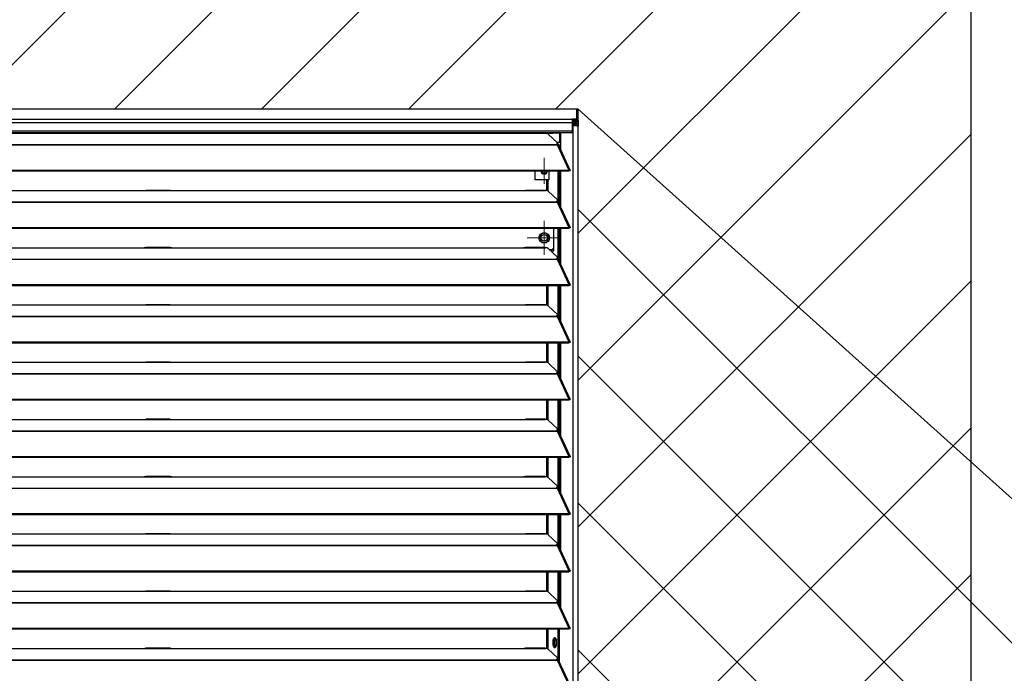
# Model space of a CAD drawing. Header units: millimetres. Extents: x 0 to 39025, y -31299 to 8400.
# Tile 93 of 209: x 7327 to 8079, y -8716 to -8216. Entities that reach past the tile are written whole.
import ezdxf

# ---------------------------------------------------------------- set-up
doc = ezdxf.new("R2010")
doc.units = ezdxf.units.MM
doc.layers.add('ODMIKI funkcionalni', color=253, linetype='Continuous')
doc.layers.add('ODMIKI varnostni', color=252, linetype='Continuous')

# ---------------------------------------------------------------- blocks, each defined once
blk = doc.blocks.new('SW_CENTERMARKSYMBOL_3')
at = {"color": 0, "linetype": 'Continuous', "lineweight": 18}
for p, q in [((0, 2.5), (0, 4.9585)), ((-2.5, 0), (-4.9585, 0)), ((0, 0), (-2.5, 0)), ((0, 0), (0, 2.5)), ((0, 0), (0, -2.5)), ((0, 0), (2.5, 0)), ((2.5, 0), (4.9585, 0)), ((0, -2.5), (0, -4.9585))]:
    blk.add_line(p, q, dxfattribs=at)
blk = doc.blocks.new('SW_CENTERMARKSYMBOL_5')
at = {"color": 0, "linetype": 'Continuous', "lineweight": 18}
for p, q in [((0, 2.5), (0, 5)), ((-2.5, 0), (-5, 0)), ((0, 0), (-2.5, 0)), ((0, 0), (0, 2.5)), ((0, 0), (0, -2.5)), ((0, 0), (2.5, 0)), ((2.5, 0), (5, 0)), ((0, -2.5), (0, -5))]:
    blk.add_line(p, q, dxfattribs=at)
blk = doc.blocks.new('SW_CENTERMARKSYMBOL_7')
at = {"color": 0, "linetype": 'Continuous', "lineweight": 18}
for p, q in [((0, 5), (0, 6.5)), ((-5, 0), (-6.5, 0)), ((0, 0), (-2.5, 0)), ((0, 0), (0, 2.5)), ((0, 0), (0, -2.5)), ((0, 0), (2.5, 0)), ((5, 0), (6.5, 0)), ((0, -5), (0, -6.5))]:
    blk.add_line(p, q, dxfattribs=at)
blk = doc.blocks.new('Adapt 2 S (spredaj)')
at = {"linetype": 'Continuous', "lineweight": 25}
for p, q in [((1148.95, 898.29), (1.05, 898.29)), ((1148.95, 898.29), (1.05, 898.29)), ((1148.95, 898.27), (1148.95, 898.29)), ((1148.95, 898.29), (1148.95, 898.29)), ((1148.95, 890.55), (1148.95, 898.27)), ((1150, 889.5), (1150, 897.22)), ((1.05, 890.55), (1148.95, 890.55)), ((1145.5, 887.65), (4.5, 887.65)), ((1148.95, 890.55), (1145.5, 890.55)), ((1145.5, 890.55), (1145.5, 887.65)), ((1148.95, 889.55), (1145.5, 889.55)), ((1145.5, 889.46), (1145.85, 889.45)), ((1145.5, 888.46), (1145.85, 888.45)), ((1145.5, 887.65), (1145.5, 881.54)), ((1145.85, 889.45), (1148.95, 889.45)), ((1145.85, 889.45), (1145.85, 888.45)), ((1145.85, 888.45), (1148.95, 888.45)), ((1148, 888.45), (1148, 887.34)), ((1148.95, 890.55), (1148.95, 890.55)), ((1148.95, 890.55), (1148.95, 889.55)), ((1148.95, 889.45), (1148.95, 889.55)), ((1148.95, 889.45), (1148.95, 888.45)), ((1150, 889.5), (1150, 885.35)), ((4.5, 881.54), (1145.5, 881.54)), ((4.5, 880.49), (1145.5, 880.49)), ((1113.75, 880.49), (1113.75, 879.93)), ((1130.75, 879.85), (1130.75, 880.49)), ((1135.75, 880.49), (1135.75, 879.85)), ((1136.71, 867.36), (1136.71, 880.49)), ((1146.1, 887.33), (1145.5, 887.37)), ((1146.1, 886.33), (1145.5, 886.37)), ((1147.05, 886.03), (1145.5, 886.14)), ((1146.1, 886.03), (1145.5, 886.07)), ((1145.5, 881.54), (1145.5, 880.49)), ((1148, 887.34), (1146.1, 887.33)), ((1146.1, 886.33), (1146.1, 887.33)), ((1148, 886.34), (1146.1, 886.33)), ((1146.1, 886.03), (1147.05, 886.03)), ((1146.1, 16.6), (1146.1, 886.03)), ((1148, 885.73), (1147.99, 885.73)), ((1148, 887.34), (1148, 886.34)), ((1150, 16.6), (1150, 885.35)), ((247, 879.85), (818, 879.85)), ((818, 879.85), (840, 879.85)), ((838.31, 879.93), (819.65, 879.93)), ((840, 879.85), (1108, 879.85)), ((1108, 879.85), (1125, 879.85)), ((1124.76, 879.93), (1109.65, 879.93)), ((1125, 879.85), (1130.75, 879.85)), ((1127.16, 879.23), (1134.16, 872.58)), ((1135.75, 879.85), (1130.75, 879.85)), ((1135.75, 872.85), (1133.88, 872.85)), ((1134, 872.73), (1134, 872.85)), ((1135.75, 879.85), (1135.75, 872.85)), ((1135.75, 874.59), (1136.6, 874.59)), ((1135.75, 873.09), (1136.6, 873.09)), ((1136.6, 873.09), (1136.6, 874.59)), ((1136.6, 874.59), (1136.71, 874.59)), ((1136.71, 873.09), (1136.6, 873.09)), ((16.21, 871.18), (1133.33, 871.18)), ((16.21, 870.96), (1133.33, 870.96)), ((1133.33, 871.61), (1133.33, 871.18)), ((1133.33, 871.18), (1133.33, 870.96)), ((1133.33, 870.96), (1133.89, 870.96)), ((1133.81, 870.96), (1133.77, 871.01)), ((1133.89, 870.97), (1133.89, 870.96)), ((1133.89, 870.96), (1133.89, 870.97)), ((1133.89, 870.96), (1142.81, 851.64)), ((1134.21, 871.31), (1134.21, 871.31)), ((1134.39, 871.14), (1134.21, 871.31)), ((1134.3, 871.54), (1134.3, 872.3)), ((1134.3, 871.85), (1135, 871.85)), ((1135, 871.85), (1135.61, 869.85)), ((1143.96, 851.66), (1135.06, 870.95)), ((1135.61, 869.85), (1135.57, 869.85)), ((1135.61, 869.74), (1135.61, 869.85)), ((7.21, 851.63), (1142.79, 851.63)), ((7.21, 850.98), (1142.79, 850.98)), ((1117.04, 844.15), (1117.04, 850.98)), ((1127.52, 850.98), (1127.52, 844.15)), ((1134.66, 827.41), (1134.66, 850.98)), ((1135.61, 825.99), (1135.61, 850.98)), ((1136.71, 823.61), (1136.71, 850.98)), ((1142.81, 851.64), (1142.79, 851.63)), ((1142.79, 850.98), (1142.79, 851.63)), ((1142.81, 850.99), (1142.79, 850.98)), ((1142.81, 850.99), (1142.81, 851.64)), ((1143.13, 851.27), (1143.89, 851.27)), ((1126.04, 844.15), (1117.04, 844.15)), ((1126.99, 844.15), (1126.04, 844.15)), ((1126.04, 835.95), (1126.04, 844.15)), ((1127.52, 844.15), (1126.99, 844.15)), ((1126.99, 835.6), (1126.99, 844.15)), ((247, 836.1), (818, 836.1)), ((818, 836.1), (840, 836.1)), ((838.31, 836.18), (819.65, 836.18)), ((840, 836.1), (1108, 836.1)), ((1108, 836.1), (1125, 836.1)), ((1124.76, 836.18), (1109.65, 836.18)), ((1127.16, 835.48), (1134.16, 828.83)), ((1133.33, 827.86), (1133.33, 827.43)), ((1134.39, 827.39), (1134.21, 827.56)), ((1134.3, 827.79), (1134.3, 828.55)), ((245.76, 827.43), (1133.33, 827.43)), ((245.76, 827.21), (1133.33, 827.21)), ((1133.33, 827.43), (1133.33, 827.21)), ((1133.33, 827.21), (1133.89, 827.21)), ((1133.81, 827.21), (1133.77, 827.26)), ((1133.89, 827.22), (1133.89, 827.21)), ((1133.89, 827.21), (1133.89, 827.22)), ((1133.89, 827.21), (1142.81, 807.89)), ((1143.96, 807.91), (1135.06, 827.2)), ((7.21, 807.88), (1142.79, 807.88)), ((7.21, 807.23), (1142.79, 807.23)), ((1131.41, 789.85), (1131.41, 807.23)), ((1134.66, 783.66), (1134.66, 807.23)), ((1135.61, 782.24), (1135.61, 807.23)), ((1136.71, 779.86), (1136.71, 807.23)), ((1142.81, 807.89), (1142.79, 807.88)), ((1142.79, 807.23), (1142.79, 807.88)), ((1142.81, 807.24), (1142.79, 807.23)), ((1142.81, 807.24), (1142.81, 807.89)), ((1143.13, 807.52), (1143.89, 807.52)), ((247, 792.35), (818, 792.35)), ((818, 792.35), (840, 792.35)), ((838.31, 792.43), (819.65, 792.43)), ((840, 792.35), (1108, 792.35)), ((1108, 792.35), (1125, 792.35)), ((1124.76, 792.43), (1109.65, 792.43)), ((1127.16, 791.73), (1134.16, 785.08)), ((1128.09, 790.85), (1130.04, 790.85)), ((1129.14, 789.85), (1131.41, 789.85)), ((1130.04, 790.85), (1131.41, 792.23)), ((16.21, 783.68), (1133.33, 783.68)), ((16.21, 783.46), (1133.33, 783.46)), ((1133.33, 784.11), (1133.33, 783.68)), ((1133.33, 783.68), (1133.33, 783.46)), ((1133.33, 783.46), (1133.89, 783.46)), ((1133.81, 783.46), (1133.77, 783.51)), ((1133.89, 783.47), (1133.89, 783.46)), ((1133.89, 783.46), (1133.89, 783.47)), ((1133.89, 783.46), (1142.81, 764.14)), ((1134.39, 783.64), (1134.21, 783.81)), ((1134.3, 784.04), (1134.3, 784.8)), ((1143.96, 764.16), (1135.06, 783.45)), ((7.21, 764.13), (1142.79, 764.13)), ((7.21, 763.48), (1142.79, 763.48)), ((1126.04, 748.45), (1126.04, 763.48)), ((1126.99, 748.1), (1126.99, 763.48)), ((1134.66, 739.91), (1134.66, 763.48)), ((1135.61, 738.49), (1135.61, 763.48)), ((1136.71, 736.11), (1136.71, 763.48)), ((1142.81, 764.14), (1142.79, 764.13)), ((1142.79, 763.48), (1142.79, 764.13)), ((1142.81, 763.49), (1142.79, 763.48)), ((1142.81, 763.49), (1142.81, 764.14)), ((1143.13, 763.77), (1143.89, 763.77)), ((247, 748.6), (818, 748.6)), ((818, 748.6), (840, 748.6)), ((838.31, 748.68), (819.65, 748.68)), ((840, 748.6), (1108, 748.6)), ((1108, 748.6), (1125, 748.6)), ((1124.76, 748.68), (1109.65, 748.68)), ((1127.16, 747.98), (1134.16, 741.33)), ((16.21, 739.93), (1133.33, 739.93)), ((16.21, 739.71), (1133.33, 739.71)), ((1133.33, 740.36), (1133.33, 739.93)), ((1133.33, 739.93), (1133.33, 739.71)), ((1133.33, 739.71), (1133.89, 739.71)), ((1133.81, 739.71), (1133.77, 739.76)), ((1133.89, 739.72), (1133.89, 739.71)), ((1133.89, 739.71), (1133.89, 739.72)), ((1133.89, 739.71), (1142.81, 720.39)), ((1134.39, 739.89), (1134.21, 740.06)), ((1134.3, 740.29), (1134.3, 741.05)), ((1143.96, 720.41), (1135.06, 739.7)), ((7.21, 720.38), (1142.79, 720.38)), ((7.21, 719.73), (1142.79, 719.73)), ((1126.04, 704.7), (1126.04, 719.73)), ((1126.99, 704.35), (1126.99, 719.73)), ((1134.66, 696.16), (1134.66, 719.73)), ((1135.61, 694.74), (1135.61, 719.73)), ((1136.71, 692.36), (1136.71, 719.73)), ((1142.81, 720.39), (1142.79, 720.38)), ((1142.79, 719.73), (1142.79, 720.38)), ((1142.81, 719.74), (1142.79, 719.73)), ((1142.81, 719.74), (1142.81, 720.39)), ((1143.13, 720.02), (1143.89, 720.02)), ((247, 704.85), (818, 704.85)), ((818, 704.85), (840, 704.85)), ((838.31, 704.93), (819.65, 704.93)), ((840, 704.85), (1108, 704.85)), ((1108, 704.85), (1125, 704.85)), ((1124.76, 704.93), (1109.65, 704.93)), ((1127.16, 704.23), (1134.16, 697.58)), ((16.21, 696.18), (1133.33, 696.18)), ((16.21, 695.96), (1133.33, 695.96)), ((1133.33, 696.61), (1133.33, 696.18)), ((1133.33, 696.18), (1133.33, 695.96)), ((1133.33, 695.96), (1133.89, 695.96)), ((1133.81, 695.96), (1133.77, 696.01)), ((1133.89, 695.97), (1133.89, 695.96)), ((1133.89, 695.96), (1133.89, 695.97)), ((1133.89, 695.96), (1142.81, 676.64)), ((1134.39, 696.14), (1134.21, 696.31)), ((1134.3, 696.54), (1134.3, 697.3)), ((1143.96, 676.66), (1135.06, 695.95)), ((7.21, 676.63), (1142.79, 676.63)), ((7.21, 675.98), (1142.79, 675.98)), ((1126.04, 660.95), (1126.04, 675.98)), ((1126.99, 660.6), (1126.99, 675.98)), ((1134.66, 652.41), (1134.66, 675.98)), ((1135.61, 650.99), (1135.61, 675.98)), ((1136.71, 648.61), (1136.71, 675.98)), ((1142.81, 676.64), (1142.79, 676.63)), ((1142.79, 675.98), (1142.79, 676.63)), ((1142.81, 675.99), (1142.79, 675.98)), ((1142.81, 675.99), (1142.81, 676.64)), ((1143.13, 676.27), (1143.89, 676.27)), ((247, 661.1), (818, 661.1)), ((818, 661.1), (840, 661.1)), ((838.31, 661.18), (819.65, 661.18)), ((840, 661.1), (1108, 661.1)), ((1108, 661.1), (1125, 661.1)), ((1124.76, 661.18), (1109.65, 661.18)), ((1127.16, 660.48), (1134.16, 653.83)), ((16.21, 652.43), (1133.33, 652.43)), ((16.21, 652.21), (1133.33, 652.21)), ((1133.33, 652.86), (1133.33, 652.43)), ((1133.33, 652.43), (1133.33, 652.21)), ((1133.33, 652.21), (1133.89, 652.21)), ((1133.81, 652.21), (1133.77, 652.26)), ((1133.89, 652.22), (1133.89, 652.21)), ((1133.89, 652.21), (1133.89, 652.22)), ((1133.89, 652.21), (1142.81, 632.89)), ((1134.39, 652.39), (1134.21, 652.56)), ((1134.3, 652.79), (1134.3, 653.55)), ((1143.96, 632.91), (1135.06, 652.2)), ((7.21, 632.88), (1142.79, 632.88)), ((7.21, 632.23), (1142.79, 632.23)), ((1126.04, 617.2), (1126.04, 632.23)), ((1126.99, 616.85), (1126.99, 632.23)), ((1134.66, 608.66), (1134.66, 632.23)), ((1135.61, 607.24), (1135.61, 632.23)), ((1136.71, 604.86), (1136.71, 632.23)), ((1142.81, 632.89), (1142.79, 632.88)), ((1142.79, 632.23), (1142.79, 632.88)), ((1142.81, 632.24), (1142.79, 632.23)), ((1142.81, 632.24), (1142.81, 632.89)), ((1143.13, 632.52), (1143.89, 632.52)), ((247, 617.35), (818, 617.35)), ((818, 617.35), (840, 617.35)), ((838.31, 617.43), (819.65, 617.43)), ((840, 617.35), (1108, 617.35)), ((1108, 617.35), (1125, 617.35)), ((1124.76, 617.43), (1109.65, 617.43)), ((1127.16, 616.73), (1134.16, 610.08)), ((1134.3, 609.04), (1134.3, 609.8)), ((16.21, 608.68), (1133.33, 608.68)), ((16.21, 608.46), (1133.33, 608.46)), ((1133.33, 609.11), (1133.33, 608.68)), ((1133.33, 608.68), (1133.33, 608.46)), ((1133.33, 608.46), (1133.89, 608.46)), ((1133.81, 608.46), (1133.77, 608.51)), ((1133.89, 608.47), (1133.89, 608.46)), ((1133.89, 608.46), (1133.89, 608.47)), ((1133.89, 608.46), (1142.81, 589.14)), ((1134.39, 608.64), (1134.21, 608.81)), ((1143.96, 589.16), (1135.06, 608.45)), ((7.21, 589.13), (1142.79, 589.13)), ((7.21, 588.48), (1142.79, 588.48)), ((1126.04, 573.45), (1126.04, 588.48)), ((1126.99, 573.1), (1126.99, 588.48)), ((1134.66, 564.91), (1134.66, 588.48)), ((1135.61, 563.49), (1135.61, 588.48)), ((1136.71, 561.11), (1136.71, 588.48)), ((1142.81, 589.14), (1142.79, 589.13)), ((1142.79, 588.48), (1142.79, 589.13)), ((1142.81, 588.49), (1142.79, 588.48)), ((1142.81, 588.49), (1142.81, 589.14)), ((1143.13, 588.77), (1143.89, 588.77)), ((247, 573.6), (818, 573.6)), ((818, 573.6), (840, 573.6)), ((838.31, 573.68), (819.65, 573.68)), ((840, 573.6), (1108, 573.6)), ((1108, 573.6), (1125, 573.6)), ((1124.76, 573.68), (1109.65, 573.68)), ((1127.16, 572.98), (1134.16, 566.33)), ((16.21, 564.93), (1133.33, 564.93)), ((16.21, 564.71), (1133.33, 564.71)), ((1133.33, 565.36), (1133.33, 564.93)), ((1133.33, 564.93), (1133.33, 564.71)), ((1133.33, 564.71), (1133.89, 564.71)), ((1133.81, 564.71), (1133.77, 564.76)), ((1133.89, 564.72), (1133.89, 564.71)), ((1133.89, 564.71), (1133.89, 564.72)), ((1133.89, 564.71), (1142.81, 545.39)), ((1134.39, 564.89), (1134.21, 565.06)), ((1134.3, 565.29), (1134.3, 566.05)), ((1143.96, 545.41), (1135.06, 564.7)), ((7.21, 545.38), (1142.79, 545.38)), ((7.21, 544.73), (1142.79, 544.73)), ((1126.04, 529.7), (1126.04, 544.73)), ((1126.99, 529.35), (1126.99, 544.73)), ((1134.66, 521.16), (1134.66, 544.73)), ((1135.61, 519.74), (1135.61, 544.73)), ((1136.71, 517.36), (1136.71, 544.73)), ((1142.81, 545.39), (1142.79, 545.38)), ((1142.79, 544.73), (1142.79, 545.38)), ((1142.81, 544.74), (1142.79, 544.73)), ((1142.81, 544.74), (1142.81, 545.39)), ((1143.13, 545.02), (1143.89, 545.02)), ((247, 529.85), (818, 529.85)), ((818, 529.85), (840, 529.85)), ((838.31, 529.93), (819.65, 529.93)), ((840, 529.85), (1108, 529.85)), ((1108, 529.85), (1125, 529.85)), ((1124.76, 529.93), (1109.65, 529.93)), ((1127.16, 529.23), (1134.16, 522.58)), ((16.21, 521.18), (1133.33, 521.18)), ((16.21, 520.96), (1133.33, 520.96)), ((1133.33, 521.61), (1133.33, 521.18)), ((1133.33, 521.18), (1133.33, 520.96)), ((1133.33, 520.96), (1133.89, 520.96)), ((1133.81, 520.96), (1133.77, 521.01)), ((1133.89, 520.97), (1133.89, 520.96)), ((1133.89, 520.96), (1133.89, 520.97)), ((1133.89, 520.96), (1142.81, 501.64)), ((1134.39, 521.14), (1134.21, 521.31)), ((1134.3, 521.54), (1134.3, 522.3)), ((1143.96, 501.66), (1135.06, 520.95)), ((7.21, 501.63), (1142.79, 501.63)), ((7.21, 500.98), (1142.79, 500.98)), ((1126.04, 485.95), (1126.04, 500.98)), ((1126.99, 485.6), (1126.99, 500.98)), ((1134.66, 477.41), (1134.66, 500.98)), ((1135.61, 475.99), (1135.61, 500.98)), ((1142.81, 501.64), (1142.79, 501.63)), ((1142.79, 500.98), (1142.79, 501.63)), ((1142.81, 500.99), (1142.79, 500.98)), ((1142.81, 500.99), (1142.81, 501.64)), ((1143.13, 501.27), (1143.89, 501.27)), ((1131.92, 488.73), (1131.92, 492.37)), ((1132.2, 492.63), (1132.81, 493.77)), ((1132.2, 488.48), (1132.2, 492.63)), ((1132.2, 492.63), (1133.13, 492.63)), ((247, 486.1), (818, 486.1)), ((818, 486.1), (840, 486.1)), ((838.31, 486.18), (819.65, 486.18)), ((840, 486.1), (1108, 486.1)), ((1108, 486.1), (1125, 486.1)), ((1124.76, 486.18), (1109.65, 486.18)), ((1127.16, 485.48), (1134.16, 478.83)), ((1132.81, 487.34), (1132.2, 488.48)), ((1132.2, 488.48), (1133.13, 488.48)), ((16.21, 477.43), (1133.33, 477.43)), ((16.21, 477.21), (1133.33, 477.21)), ((1133.33, 477.86), (1133.33, 477.43)), ((1133.33, 477.43), (1133.33, 477.21)), ((1133.33, 477.21), (1133.89, 477.21)), ((1133.81, 477.21), (1133.77, 477.26)), ((1133.89, 477.22), (1133.89, 477.21)), ((1133.89, 477.21), (1133.89, 477.22)), ((1133.89, 477.21), (1142.81, 457.89)), ((1134.39, 477.39), (1134.21, 477.56)), ((1134.3, 477.79), (1134.3, 478.55)), ((1143.96, 457.91), (1135.06, 477.2))]:
    blk.add_line(p, q, dxfattribs=at)
at = {"linetype": 'Continuous', "lineweight": 25, "flags": 128}
for points in [[(1133.33, 871.61), (1133.63, 871.71), (1133.87, 871.82), (1134.07, 871.94), (1134.21, 872.06), (1134.28, 872.19), (1134.3, 872.32), (1134.26, 872.45), (1134.16, 872.58)], [(1133.33, 827.86), (1133.63, 827.96), (1133.87, 828.07), (1134.07, 828.19), (1134.21, 828.31), (1134.28, 828.44), (1134.3, 828.57), (1134.26, 828.7), (1134.16, 828.83)], [(1133.33, 784.11), (1133.63, 784.21), (1133.87, 784.32), (1134.07, 784.44), (1134.21, 784.56), (1134.28, 784.69), (1134.3, 784.82), (1134.26, 784.95), (1134.16, 785.08)], [(1133.33, 740.36), (1133.63, 740.46), (1133.87, 740.57), (1134.07, 740.69), (1134.21, 740.81), (1134.28, 740.94), (1134.3, 741.07), (1134.26, 741.2), (1134.16, 741.33)], [(1133.33, 696.61), (1133.63, 696.71), (1133.87, 696.82), (1134.07, 696.94), (1134.21, 697.06), (1134.28, 697.19), (1134.3, 697.32), (1134.26, 697.45), (1134.16, 697.58)], [(1133.33, 652.86), (1133.63, 652.96), (1133.87, 653.07), (1134.07, 653.19), (1134.21, 653.31), (1134.28, 653.44), (1134.3, 653.57), (1134.26, 653.7), (1134.16, 653.83)], [(1133.33, 609.11), (1133.63, 609.21), (1133.87, 609.32), (1134.07, 609.44), (1134.21, 609.56), (1134.28, 609.69), (1134.3, 609.82), (1134.26, 609.95), (1134.16, 610.08)], [(1133.33, 565.36), (1133.63, 565.46), (1133.87, 565.57), (1134.07, 565.69), (1134.21, 565.81), (1134.28, 565.94), (1134.3, 566.07), (1134.26, 566.2), (1134.16, 566.33)], [(1133.33, 521.61), (1133.63, 521.71), (1133.87, 521.82), (1134.07, 521.94), (1134.21, 522.06), (1134.28, 522.19), (1134.3, 522.32), (1134.26, 522.45), (1134.16, 522.58)], [(1133.31, 490.55), (1133.25, 489.37), (1133.09, 488.3), (1132.84, 487.42), (1132.52, 486.83), (1132.16, 486.56), (1131.8, 486.65), (1131.45, 487.09), (1131.17, 487.83), (1130.96, 488.81), (1130.85, 489.95), (1130.85, 491.15), (1130.96, 492.29), (1131.17, 493.27), (1131.45, 494.01), (1131.8, 494.45), (1132.16, 494.54), (1132.52, 494.27), (1132.84, 493.68), (1133.09, 492.8), (1133.25, 491.73), (1133.31, 490.55)], [(1133.33, 477.86), (1133.63, 477.96), (1133.87, 478.07), (1134.07, 478.19), (1134.21, 478.31), (1134.28, 478.44), (1134.3, 478.57), (1134.26, 478.7), (1134.16, 478.83)]]:
    blk.add_lwpolyline(points, dxfattribs=at)
at = {"linetype": 'Continuous', "lineweight": 25}
for radius in [4, 2.46]:
    blk.add_circle((1124.04, 799.85), radius, dxfattribs=at)
for centre, radius, start, end in [((1148.95, 897.22), 1.05, 0.00682, 90.00682), ((1148.95, 889.5), 1.05, 269.98903, 90.01097), ((1148.95, 889.5), 0.05, 269.98903, 90.01097), ((1133.5, 871.8), 0.849, 281.70391, 342.12524), ((1124.04, 851.15), 2.5, 183.81514, 356.18486), ((1124.04, 851.15), 1.7, 185.61533, 354.38467), ((1133.5, 828.05), 0.849, 281.70391, 342.12524), ((1124.04, 799.85), 3.6, 30, 210), ((1124.04, 799.85), 3.6, 210, 30), ((1133.5, 784.3), 0.849, 281.70391, 342.12524), ((1133.5, 740.55), 0.849, 281.70391, 342.12524), ((1133.5, 696.8), 0.849, 281.70391, 342.12524), ((1133.5, 653.05), 0.849, 281.70391, 342.12524), ((1133.5, 609.3), 0.849, 281.70391, 342.12524), ((1133.5, 565.55), 0.849, 281.70391, 342.12524), ((1133.5, 521.8), 0.849, 281.70391, 342.12524), ((1140.07, 490.55), 8.38, 153.84441, 206.15559), ((1133.5, 478.05), 0.849, 281.70391, 342.12524)]:
    blk.add_arc(centre, radius, start, end, dxfattribs=at)
for points, knots in [([(1146.1, 886.03), (1146.17, 886), (1146.28, 885.97), (1146.58, 885.92), (1146.75, 885.89), (1147.16, 885.83), (1147.38, 885.8), (1147.84, 885.75), (1148.08, 885.72), (1148.55, 885.66), (1148.77, 885.63), (1149.18, 885.57), (1149.37, 885.55), (1149.67, 885.49), (1149.79, 885.46), (1149.96, 885.4), (1150, 885.37), (1150, 885.35)], [0, 0, 0, 0, 0.125, 0.125, 0.25, 0.25, 0.375, 0.375, 0.5, 0.5, 0.625, 0.625, 0.75, 0.75, 0.875, 0.875, 1, 1, 1, 1]), ([(1147.05, 886.03), (1147.1, 886), (1147.19, 885.95), (1147.47, 885.86), (1147.75, 885.79), (1147.93, 885.74), (1147.99, 885.73)], [0, 0, 0, 0, 0.283033, 0.566066, 0.849098, 1, 1, 1, 1]), ([(1150, 885.35), (1150, 885.61), (1149.95, 885.87), (1149.75, 886.35), (1149.6, 886.57), (1149.23, 886.94), (1149.01, 887.09), (1148.52, 887.29), (1148.26, 887.34), (1148, 887.34)], [0, 0, 0, 0, 0.25, 0.25, 0.5, 0.5, 0.75, 0.75, 1, 1, 1, 1]), ([(1148.95, 885.61), (1148.94, 885.65), (1148.91, 885.82), (1148.72, 886.06), (1148.39, 886.3), (1148.13, 886.32), (1148, 886.34)], [0, 0, 0, 0, 0.094838, 0.396558, 0.698279, 1, 1, 1, 1]), ([(818, 879.85), (818.39, 879.87), (818.98, 879.91), (819.48, 879.91), (819.65, 879.91)], [0, 0, 0, 0, 0.650514, 1, 1, 1, 1]), ([(838.31, 879.91), (838.48, 879.91), (839, 879.91), (839.6, 879.87), (840, 879.85)], [0, 0, 0, 0, 0.333156, 1, 1, 1, 1]), ([(1108, 879.85), (1108.39, 879.87), (1108.98, 879.91), (1109.48, 879.91), (1109.65, 879.91)], [0, 0, 0, 0, 0.6505142, 1, 1, 1, 1]), ([(1124.76, 879.9), (1124.8, 879.91), (1124.87, 879.92), (1124.95, 879.88), (1124.99, 879.86), (1125, 879.85)], [0, 0, 0, 0, 0.507219, 0.829595, 1, 1, 1, 1]), ([(1127.16, 879.23), (1127.15, 879.25), (1127.11, 879.28), (1127.05, 879.32), (1126.99, 879.37), (1126.92, 879.41), (1126.8, 879.47), (1126.61, 879.55), (1126.35, 879.63), (1126.05, 879.71), (1125.76, 879.76), (1125.49, 879.8), (1125.25, 879.83), (1125.08, 879.84), (1125, 879.85)], [0, 0, 0, 0, 0.05012, 0.100056, 0.149941, 0.199906, 0.250083, 0.374963, 0.500023, 0.624903, 0.749964, 0.833371, 0.916513, 1, 1, 1, 1]), ([(1135.03, 870.94), (1135.01, 870.99), (1134.96, 871.13), (1134.64, 871.2), (1134.24, 871.15), (1133.98, 871.01), (1133.89, 870.97)], [0, 0, 0, 0, 0.193751, 0.509949, 0.826144, 1, 1, 1, 1]), ([(1142.81, 851.64), (1142.9, 851.69), (1143, 851.74), (1143.18, 851.81), (1143.27, 851.84), (1143.44, 851.87), (1143.52, 851.87), (1143.66, 851.86), (1143.73, 851.84), (1143.84, 851.8), (1143.88, 851.77), (1143.95, 851.69), (1143.97, 851.65), (1144, 851.5), (1143.97, 851.38), (1143.89, 851.27)], [0, 0, 0, 0, 0.125, 0.125, 0.25, 0.25, 0.375, 0.375, 0.5, 0.5, 0.625, 0.625, 0.75, 0.75, 1, 1, 1, 1]), ([(1142.81, 850.99), (1142.9, 851.08), (1143.08, 851.27), (1143.24, 851.34), (1143.22, 851.32), (1143.21, 851.31)], [0, 0, 0, 0, 0.429945, 0.861138, 1, 1, 1, 1]), ([(818, 836.1), (818.39, 836.12), (818.98, 836.16), (819.48, 836.16), (819.65, 836.16)], [0, 0, 0, 0, 0.650514, 1, 1, 1, 1]), ([(838.31, 836.16), (838.48, 836.16), (839, 836.16), (839.6, 836.12), (840, 836.1)], [0, 0, 0, 0, 0.333156, 1, 1, 1, 1]), ([(1108, 836.1), (1108.39, 836.12), (1108.98, 836.16), (1109.48, 836.16), (1109.65, 836.16)], [0, 0, 0, 0, 0.650514, 1, 1, 1, 1]), ([(1124.76, 836.15), (1124.8, 836.16), (1124.87, 836.17), (1124.95, 836.13), (1124.99, 836.11), (1125, 836.1)], [0, 0, 0, 0, 0.507219, 0.829595, 1, 1, 1, 1]), ([(1127.16, 835.48), (1127.15, 835.5), (1127.11, 835.53), (1127.05, 835.57), (1126.99, 835.62), (1126.92, 835.66), (1126.8, 835.72), (1126.61, 835.8), (1126.35, 835.88), (1126.05, 835.96), (1125.76, 836.01), (1125.49, 836.05), (1125.25, 836.08), (1125.08, 836.09), (1125, 836.1)], [0, 0, 0, 0, 0.05012, 0.100056, 0.149941, 0.199906, 0.250083, 0.374963, 0.500023, 0.624903, 0.749964, 0.833371, 0.916513, 1, 1, 1, 1]), ([(1135.03, 827.19), (1135.01, 827.24), (1134.96, 827.38), (1134.64, 827.45), (1134.24, 827.4), (1133.98, 827.26), (1133.89, 827.22)], [0, 0, 0, 0, 0.193751, 0.509949, 0.826144, 1, 1, 1, 1]), ([(1142.81, 807.89), (1142.9, 807.94), (1143, 807.99), (1143.18, 808.06), (1143.27, 808.09), (1143.44, 808.12), (1143.52, 808.12), (1143.66, 808.11), (1143.73, 808.09), (1143.84, 808.05), (1143.88, 808.02), (1143.95, 807.94), (1143.97, 807.9), (1144, 807.75), (1143.97, 807.63), (1143.89, 807.52)], [0, 0, 0, 0, 0.125, 0.125, 0.25, 0.25, 0.375, 0.375, 0.5, 0.5, 0.625, 0.625, 0.75, 0.75, 1, 1, 1, 1]), ([(1142.81, 807.24), (1142.9, 807.33), (1143.08, 807.52), (1143.24, 807.59), (1143.22, 807.57), (1143.21, 807.56)], [0, 0, 0, 0, 0.429945, 0.861138, 1, 1, 1, 1]), ([(818, 792.35), (818.39, 792.37), (818.98, 792.41), (819.48, 792.41), (819.65, 792.41)], [0, 0, 0, 0, 0.650514, 1, 1, 1, 1]), ([(838.31, 792.41), (838.48, 792.41), (839, 792.41), (839.6, 792.37), (840, 792.35)], [0, 0, 0, 0, 0.333156, 1, 1, 1, 1]), ([(1108, 792.35), (1108.39, 792.37), (1108.98, 792.41), (1109.48, 792.41), (1109.65, 792.41)], [0, 0, 0, 0, 0.650514, 1, 1, 1, 1]), ([(1124.76, 792.4), (1124.8, 792.41), (1124.87, 792.42), (1124.95, 792.38), (1124.99, 792.36), (1125, 792.35)], [0, 0, 0, 0, 0.507219, 0.829595, 1, 1, 1, 1]), ([(1127.16, 791.73), (1127.15, 791.75), (1127.11, 791.78), (1127.05, 791.82), (1126.99, 791.87), (1126.92, 791.91), (1126.8, 791.97), (1126.61, 792.05), (1126.35, 792.13), (1126.05, 792.21), (1125.76, 792.26), (1125.49, 792.3), (1125.25, 792.33), (1125.08, 792.34), (1125, 792.35)], [0, 0, 0, 0, 0.05012, 0.100056, 0.149941, 0.199906, 0.250083, 0.374963, 0.500023, 0.624903, 0.749964, 0.833371, 0.916513, 1, 1, 1, 1]), ([(1135.03, 783.44), (1135.01, 783.49), (1134.96, 783.63), (1134.64, 783.7), (1134.24, 783.65), (1133.98, 783.51), (1133.89, 783.47)], [0, 0, 0, 0, 0.193751, 0.509949, 0.826144, 1, 1, 1, 1]), ([(1142.81, 764.14), (1142.9, 764.19), (1143, 764.24), (1143.18, 764.31), (1143.27, 764.34), (1143.44, 764.37), (1143.52, 764.37), (1143.66, 764.36), (1143.73, 764.34), (1143.84, 764.3), (1143.88, 764.27), (1143.95, 764.19), (1143.97, 764.15), (1144, 764), (1143.97, 763.88), (1143.89, 763.77)], [0, 0, 0, 0, 0.125, 0.125, 0.25, 0.25, 0.375, 0.375, 0.5, 0.5, 0.625, 0.625, 0.75, 0.75, 1, 1, 1, 1]), ([(1142.81, 763.49), (1142.9, 763.58), (1143.08, 763.77), (1143.24, 763.84), (1143.22, 763.82), (1143.21, 763.81)], [0, 0, 0, 0, 0.429945, 0.861138, 1, 1, 1, 1]), ([(818, 748.6), (818.39, 748.62), (818.98, 748.66), (819.48, 748.66), (819.65, 748.66)], [0, 0, 0, 0, 0.6505142, 1, 1, 1, 1]), ([(838.31, 748.66), (838.48, 748.66), (839, 748.66), (839.6, 748.62), (840, 748.6)], [0, 0, 0, 0, 0.333156, 1, 1, 1, 1]), ([(1108, 748.6), (1108.39, 748.62), (1108.98, 748.66), (1109.48, 748.66), (1109.65, 748.66)], [0, 0, 0, 0, 0.650514, 1, 1, 1, 1]), ([(1124.76, 748.65), (1124.8, 748.66), (1124.87, 748.67), (1124.95, 748.63), (1124.99, 748.61), (1125, 748.6)], [0, 0, 0, 0, 0.507219, 0.829595, 1, 1, 1, 1]), ([(1127.16, 747.98), (1127.15, 748), (1127.11, 748.03), (1127.05, 748.07), (1126.99, 748.12), (1126.92, 748.16), (1126.8, 748.22), (1126.61, 748.3), (1126.35, 748.38), (1126.05, 748.46), (1125.76, 748.51), (1125.49, 748.55), (1125.25, 748.58), (1125.08, 748.59), (1125, 748.6)], [0, 0, 0, 0, 0.05012, 0.100056, 0.149941, 0.199906, 0.250083, 0.374963, 0.500023, 0.624903, 0.749964, 0.833371, 0.916513, 1, 1, 1, 1]), ([(1135.03, 739.69), (1135.01, 739.74), (1134.96, 739.88), (1134.64, 739.95), (1134.24, 739.9), (1133.98, 739.76), (1133.89, 739.72)], [0, 0, 0, 0, 0.193751, 0.509949, 0.826144, 1, 1, 1, 1]), ([(1142.81, 720.39), (1142.9, 720.44), (1143, 720.49), (1143.18, 720.56), (1143.27, 720.59), (1143.44, 720.62), (1143.52, 720.62), (1143.66, 720.61), (1143.73, 720.59), (1143.84, 720.55), (1143.88, 720.52), (1143.95, 720.44), (1143.97, 720.4), (1144, 720.25), (1143.97, 720.13), (1143.89, 720.02)], [0, 0, 0, 0, 0.125, 0.125, 0.25, 0.25, 0.375, 0.375, 0.5, 0.5, 0.625, 0.625, 0.75, 0.75, 1, 1, 1, 1]), ([(1142.81, 719.74), (1142.9, 719.83), (1143.08, 720.02), (1143.24, 720.09), (1143.22, 720.07), (1143.21, 720.06)], [0, 0, 0, 0, 0.429945, 0.861138, 1, 1, 1, 1]), ([(818, 704.85), (818.39, 704.87), (818.98, 704.91), (819.48, 704.91), (819.65, 704.91)], [0, 0, 0, 0, 0.650514, 1, 1, 1, 1]), ([(838.31, 704.91), (838.48, 704.91), (839, 704.91), (839.6, 704.87), (840, 704.85)], [0, 0, 0, 0, 0.333156, 1, 1, 1, 1]), ([(1108, 704.85), (1108.39, 704.87), (1108.98, 704.91), (1109.48, 704.91), (1109.65, 704.91)], [0, 0, 0, 0, 0.650514, 1, 1, 1, 1]), ([(1124.76, 704.9), (1124.8, 704.91), (1124.87, 704.92), (1124.95, 704.88), (1124.99, 704.86), (1125, 704.85)], [0, 0, 0, 0, 0.507219, 0.829595, 1, 1, 1, 1]), ([(1127.16, 704.23), (1127.15, 704.25), (1127.11, 704.28), (1127.05, 704.32), (1126.99, 704.37), (1126.92, 704.41), (1126.8, 704.47), (1126.61, 704.55), (1126.35, 704.63), (1126.05, 704.71), (1125.76, 704.76), (1125.49, 704.8), (1125.25, 704.83), (1125.08, 704.84), (1125, 704.85)], [0, 0, 0, 0, 0.05012, 0.100056, 0.149941, 0.199906, 0.250083, 0.374963, 0.500023, 0.624903, 0.749964, 0.833371, 0.916513, 1, 1, 1, 1]), ([(1135.03, 695.94), (1135.01, 695.99), (1134.96, 696.13), (1134.64, 696.2), (1134.24, 696.15), (1133.98, 696.01), (1133.89, 695.97)], [0, 0, 0, 0, 0.193751, 0.509949, 0.826144, 1, 1, 1, 1]), ([(1142.81, 676.64), (1142.9, 676.69), (1143, 676.74), (1143.18, 676.81), (1143.27, 676.84), (1143.44, 676.87), (1143.52, 676.87), (1143.66, 676.86), (1143.73, 676.84), (1143.84, 676.8), (1143.88, 676.77), (1143.95, 676.69), (1143.97, 676.65), (1144, 676.5), (1143.97, 676.38), (1143.89, 676.27)], [0, 0, 0, 0, 0.125, 0.125, 0.25, 0.25, 0.375, 0.375, 0.5, 0.5, 0.625, 0.625, 0.75, 0.75, 1, 1, 1, 1]), ([(1142.81, 675.99), (1142.9, 676.08), (1143.08, 676.27), (1143.24, 676.34), (1143.22, 676.32), (1143.21, 676.31)], [0, 0, 0, 0, 0.429945, 0.861138, 1, 1, 1, 1]), ([(818, 661.1), (818.39, 661.12), (818.98, 661.16), (819.48, 661.16), (819.65, 661.16)], [0, 0, 0, 0, 0.6505142, 1, 1, 1, 1]), ([(838.31, 661.16), (838.48, 661.16), (839, 661.16), (839.6, 661.12), (840, 661.1)], [0, 0, 0, 0, 0.333156, 1, 1, 1, 1]), ([(1108, 661.1), (1108.39, 661.12), (1108.98, 661.16), (1109.48, 661.16), (1109.65, 661.16)], [0, 0, 0, 0, 0.650514, 1, 1, 1, 1]), ([(1124.76, 661.15), (1124.8, 661.16), (1124.87, 661.17), (1124.95, 661.13), (1124.99, 661.11), (1125, 661.1)], [0, 0, 0, 0, 0.507219, 0.829595, 1, 1, 1, 1]), ([(1127.16, 660.48), (1127.15, 660.5), (1127.11, 660.53), (1127.05, 660.57), (1126.99, 660.62), (1126.92, 660.66), (1126.8, 660.72), (1126.61, 660.8), (1126.35, 660.88), (1126.05, 660.96), (1125.76, 661.01), (1125.49, 661.05), (1125.25, 661.08), (1125.08, 661.09), (1125, 661.1)], [0, 0, 0, 0, 0.05012, 0.100056, 0.149941, 0.199906, 0.250083, 0.374963, 0.500023, 0.624903, 0.749964, 0.833371, 0.916513, 1, 1, 1, 1]), ([(1135.03, 652.19), (1135.01, 652.24), (1134.96, 652.38), (1134.64, 652.45), (1134.24, 652.4), (1133.98, 652.26), (1133.89, 652.22)], [0, 0, 0, 0, 0.193751, 0.509949, 0.826144, 1, 1, 1, 1]), ([(1142.81, 632.89), (1142.9, 632.94), (1143, 632.99), (1143.18, 633.06), (1143.27, 633.09), (1143.44, 633.12), (1143.52, 633.12), (1143.66, 633.11), (1143.73, 633.09), (1143.84, 633.05), (1143.88, 633.02), (1143.95, 632.94), (1143.97, 632.9), (1144, 632.75), (1143.97, 632.63), (1143.89, 632.52)], [0, 0, 0, 0, 0.125, 0.125, 0.25, 0.25, 0.375, 0.375, 0.5, 0.5, 0.625, 0.625, 0.75, 0.75, 1, 1, 1, 1]), ([(1142.81, 632.24), (1142.9, 632.33), (1143.08, 632.52), (1143.24, 632.59), (1143.22, 632.57), (1143.21, 632.56)], [0, 0, 0, 0, 0.429945, 0.861138, 1, 1, 1, 1]), ([(818, 617.35), (818.39, 617.37), (818.98, 617.41), (819.48, 617.41), (819.65, 617.41)], [0, 0, 0, 0, 0.6505142, 1, 1, 1, 1]), ([(838.31, 617.41), (838.48, 617.41), (839, 617.41), (839.6, 617.37), (840, 617.35)], [0, 0, 0, 0, 0.333156, 1, 1, 1, 1]), ([(1108, 617.35), (1108.39, 617.37), (1108.98, 617.41), (1109.48, 617.41), (1109.65, 617.41)], [0, 0, 0, 0, 0.650514, 1, 1, 1, 1]), ([(1124.76, 617.4), (1124.8, 617.41), (1124.87, 617.42), (1124.95, 617.38), (1124.99, 617.36), (1125, 617.35)], [0, 0, 0, 0, 0.507219, 0.829595, 1, 1, 1, 1]), ([(1127.16, 616.73), (1127.15, 616.75), (1127.11, 616.78), (1127.05, 616.82), (1126.99, 616.87), (1126.92, 616.91), (1126.8, 616.97), (1126.61, 617.05), (1126.35, 617.13), (1126.05, 617.21), (1125.76, 617.26), (1125.49, 617.3), (1125.25, 617.33), (1125.08, 617.34), (1125, 617.35)], [0, 0, 0, 0, 0.05012, 0.100056, 0.149941, 0.199906, 0.250083, 0.374963, 0.500023, 0.624903, 0.749964, 0.833371, 0.916513, 1, 1, 1, 1]), ([(1135.03, 608.44), (1135.01, 608.49), (1134.96, 608.63), (1134.64, 608.7), (1134.24, 608.65), (1133.98, 608.51), (1133.89, 608.47)], [0, 0, 0, 0, 0.193751, 0.509949, 0.826144, 1, 1, 1, 1]), ([(1142.81, 589.14), (1142.9, 589.19), (1143, 589.24), (1143.18, 589.31), (1143.27, 589.34), (1143.44, 589.37), (1143.52, 589.37), (1143.66, 589.36), (1143.73, 589.34), (1143.84, 589.3), (1143.88, 589.27), (1143.95, 589.19), (1143.97, 589.15), (1144, 589), (1143.97, 588.88), (1143.89, 588.77)], [0, 0, 0, 0, 0.125, 0.125, 0.25, 0.25, 0.375, 0.375, 0.5, 0.5, 0.625, 0.625, 0.75, 0.75, 1, 1, 1, 1]), ([(1142.81, 588.49), (1142.9, 588.58), (1143.08, 588.77), (1143.24, 588.84), (1143.22, 588.82), (1143.21, 588.81)], [0, 0, 0, 0, 0.429945, 0.861138, 1, 1, 1, 1]), ([(818, 573.6), (818.39, 573.62), (818.98, 573.66), (819.48, 573.66), (819.65, 573.66)], [0, 0, 0, 0, 0.6505142, 1, 1, 1, 1]), ([(838.31, 573.66), (838.48, 573.66), (839, 573.66), (839.6, 573.62), (840, 573.6)], [0, 0, 0, 0, 0.333156, 1, 1, 1, 1]), ([(1108, 573.6), (1108.39, 573.62), (1108.98, 573.66), (1109.48, 573.66), (1109.65, 573.66)], [0, 0, 0, 0, 0.650514, 1, 1, 1, 1]), ([(1124.76, 573.65), (1124.8, 573.66), (1124.87, 573.67), (1124.95, 573.63), (1124.99, 573.61), (1125, 573.6)], [0, 0, 0, 0, 0.507219, 0.829595, 1, 1, 1, 1]), ([(1127.16, 572.98), (1127.15, 573), (1127.11, 573.03), (1127.05, 573.07), (1126.99, 573.12), (1126.92, 573.16), (1126.8, 573.22), (1126.61, 573.3), (1126.35, 573.38), (1126.05, 573.46), (1125.76, 573.51), (1125.49, 573.55), (1125.25, 573.58), (1125.08, 573.59), (1125, 573.6)], [0, 0, 0, 0, 0.05012, 0.100056, 0.149941, 0.199906, 0.250083, 0.374963, 0.500023, 0.624903, 0.749964, 0.833371, 0.916513, 1, 1, 1, 1]), ([(1135.03, 564.69), (1135.01, 564.74), (1134.96, 564.88), (1134.64, 564.95), (1134.24, 564.9), (1133.98, 564.76), (1133.89, 564.72)], [0, 0, 0, 0, 0.193751, 0.509949, 0.826144, 1, 1, 1, 1]), ([(1142.81, 545.39), (1142.9, 545.44), (1143, 545.49), (1143.18, 545.56), (1143.27, 545.59), (1143.44, 545.62), (1143.52, 545.62), (1143.66, 545.61), (1143.73, 545.59), (1143.84, 545.55), (1143.88, 545.52), (1143.95, 545.44), (1143.97, 545.4), (1144, 545.25), (1143.97, 545.13), (1143.89, 545.02)], [0, 0, 0, 0, 0.125, 0.125, 0.25, 0.25, 0.375, 0.375, 0.5, 0.5, 0.625, 0.625, 0.75, 0.75, 1, 1, 1, 1]), ([(1142.81, 544.74), (1142.9, 544.83), (1143.08, 545.02), (1143.24, 545.09), (1143.22, 545.07), (1143.21, 545.06)], [0, 0, 0, 0, 0.429945, 0.861138, 1, 1, 1, 1]), ([(818, 529.85), (818.39, 529.87), (818.98, 529.91), (819.48, 529.91), (819.65, 529.91)], [0, 0, 0, 0, 0.6505142, 1, 1, 1, 1]), ([(838.31, 529.91), (838.48, 529.91), (839, 529.91), (839.6, 529.87), (840, 529.85)], [0, 0, 0, 0, 0.333156, 1, 1, 1, 1]), ([(1108, 529.85), (1108.39, 529.87), (1108.98, 529.91), (1109.48, 529.91), (1109.65, 529.91)], [0, 0, 0, 0, 0.650514, 1, 1, 1, 1]), ([(1124.76, 529.9), (1124.8, 529.91), (1124.87, 529.92), (1124.95, 529.88), (1124.99, 529.86), (1125, 529.85)], [0, 0, 0, 0, 0.507219, 0.829595, 1, 1, 1, 1]), ([(1127.16, 529.23), (1127.15, 529.25), (1127.11, 529.28), (1127.05, 529.32), (1126.99, 529.37), (1126.92, 529.41), (1126.8, 529.47), (1126.61, 529.55), (1126.35, 529.63), (1126.05, 529.71), (1125.76, 529.76), (1125.49, 529.8), (1125.25, 529.83), (1125.08, 529.84), (1125, 529.85)], [0, 0, 0, 0, 0.05012, 0.100056, 0.149941, 0.199906, 0.250083, 0.374963, 0.500023, 0.624903, 0.749964, 0.833371, 0.916513, 1, 1, 1, 1]), ([(1135.03, 520.94), (1135.01, 520.99), (1134.96, 521.13), (1134.64, 521.2), (1134.24, 521.15), (1133.98, 521.01), (1133.89, 520.97)], [0, 0, 0, 0, 0.193751, 0.509949, 0.826144, 1, 1, 1, 1]), ([(1142.81, 501.64), (1142.9, 501.69), (1143, 501.74), (1143.18, 501.81), (1143.27, 501.84), (1143.44, 501.87), (1143.52, 501.87), (1143.66, 501.86), (1143.73, 501.84), (1143.84, 501.8), (1143.88, 501.77), (1143.95, 501.69), (1143.97, 501.65), (1144, 501.5), (1143.97, 501.38), (1143.89, 501.27)], [0, 0, 0, 0, 0.125, 0.125, 0.25, 0.25, 0.375, 0.375, 0.5, 0.5, 0.625, 0.625, 0.75, 0.75, 1, 1, 1, 1]), ([(1142.81, 500.99), (1142.9, 501.08), (1143.08, 501.27), (1143.24, 501.34), (1143.22, 501.32), (1143.21, 501.31)], [0, 0, 0, 0, 0.429945, 0.861138, 1, 1, 1, 1]), ([(818, 486.1), (818.39, 486.12), (818.98, 486.16), (819.48, 486.16), (819.65, 486.16)], [0, 0, 0, 0, 0.650514, 1, 1, 1, 1]), ([(838.31, 486.16), (838.48, 486.16), (839, 486.16), (839.6, 486.12), (840, 486.1)], [0, 0, 0, 0, 0.3331558, 1, 1, 1, 1]), ([(1108, 486.1), (1108.39, 486.12), (1108.98, 486.16), (1109.48, 486.16), (1109.65, 486.16)], [0, 0, 0, 0, 0.650514, 1, 1, 1, 1]), ([(1124.76, 486.15), (1124.8, 486.16), (1124.87, 486.17), (1124.95, 486.13), (1124.99, 486.11), (1125, 486.1)], [0, 0, 0, 0, 0.507219, 0.829595, 1, 1, 1, 1]), ([(1127.16, 485.48), (1127.15, 485.5), (1127.11, 485.53), (1127.05, 485.57), (1126.99, 485.62), (1126.92, 485.66), (1126.8, 485.72), (1126.61, 485.8), (1126.35, 485.88), (1126.05, 485.96), (1125.76, 486.01), (1125.49, 486.05), (1125.25, 486.08), (1125.08, 486.09), (1125, 486.1)], [0, 0, 0, 0, 0.05012, 0.100056, 0.149941, 0.199906, 0.250083, 0.374963, 0.500023, 0.624903, 0.749964, 0.833371, 0.916513, 1, 1, 1, 1]), ([(1135.03, 477.19), (1135.01, 477.24), (1134.96, 477.38), (1134.64, 477.45), (1134.24, 477.4), (1133.98, 477.26), (1133.89, 477.22)], [0, 0, 0, 0, 0.193751, 0.509949, 0.826144, 1, 1, 1, 1])]:
    blk.add_open_spline(points, degree=3, knots=knots, dxfattribs=at)
for points in [[(1143.19, 851.29), (1143.18, 851.29), (1143.16, 851.28), (1143.13, 851.27)], [(1143.19, 807.54), (1143.18, 807.54), (1143.16, 807.53), (1143.13, 807.52)], [(1143.19, 763.79), (1143.18, 763.79), (1143.16, 763.78), (1143.13, 763.77)], [(1143.19, 720.04), (1143.18, 720.04), (1143.16, 720.03), (1143.13, 720.02)], [(1143.19, 676.29), (1143.18, 676.29), (1143.16, 676.28), (1143.13, 676.27)], [(1143.19, 632.54), (1143.18, 632.54), (1143.16, 632.53), (1143.13, 632.52)], [(1143.19, 588.79), (1143.18, 588.79), (1143.16, 588.78), (1143.13, 588.77)], [(1143.19, 545.04), (1143.18, 545.04), (1143.16, 545.03), (1143.13, 545.02)], [(1143.19, 501.29), (1143.18, 501.29), (1143.16, 501.28), (1143.13, 501.27)]]:
    blk.add_open_spline(points, degree=3, dxfattribs=at)
at = {"linetype": 'Continuous', "lineweight": 0, "xscale": 2, "yscale": 2, "zscale": 2}
for name, p in [('SW_CENTERMARKSYMBOL_5', (1124.04, 851.15)), ('SW_CENTERMARKSYMBOL_7', (1124.04, 799.85)), ('SW_CENTERMARKSYMBOL_3', (1124.04, 799.85))]:
    blk.add_blockref(name, p, dxfattribs=at)

msp = doc.modelspace()

# ---------------------------------------------------------------- hatches: boundary and pattern name
at = {"layer": 'ODMIKI funkcionalni'}
h = msp.add_hatch(dxfattribs=at)
h.set_pattern_fill('ANSI31', color=256, scale=25)
h.set_pattern_definition([(45, (0, -18265.62), (-56.1266, 56.1266), [])])
h.paths.add_polyline_path([(7753.64, -9182.65), (7753.64, -8284.36), (6603.64, -8284.36), (6603.64, -9182.65), (6003.64, -9182.65), (6003.64, -7784.36), (8053.64, -7784.36), (8053.64, -9182.65)])
at = {"layer": 'ODMIKI varnostni'}
h = msp.add_hatch(dxfattribs=at)
h.set_pattern_fill('ANSI31', color=256, scale=25, angle=90)
h.set_pattern_definition([(135, (2909.9, -17436.79), (-56.1266, -56.1266), [])])
h.paths.add_polyline_path([(7753.64, -9182.65), (7753.64, -8284.36), (8753.64, -9182.65)])

# ---------------------------------------------------------------- linework, layer by layer
at = {"layer": 'ODMIKI funkcionalni'}
msp.add_lwpolyline([(7753.64, -9182.65), (7753.64, -8284.36), (6603.64, -8284.36), (6603.64, -9182.65), (6003.64, -9182.65), (6003.64, -7784.36), (8053.64, -7784.36), (8053.64, -9182.65)], close=True, dxfattribs=at)
at = {"layer": 'ODMIKI varnostni'}
msp.add_lwpolyline([(7753.64, -9182.65), (7753.64, -8284.36), (8753.64, -9182.65)], close=True, dxfattribs=at)

# ---------------------------------------------------------------- block references
at = {"color": 1}
msp.add_blockref('Adapt 2 S (spredaj)', (6603.64, -9182.65), dxfattribs=at)

doc.saveas('drawing.dxf')
